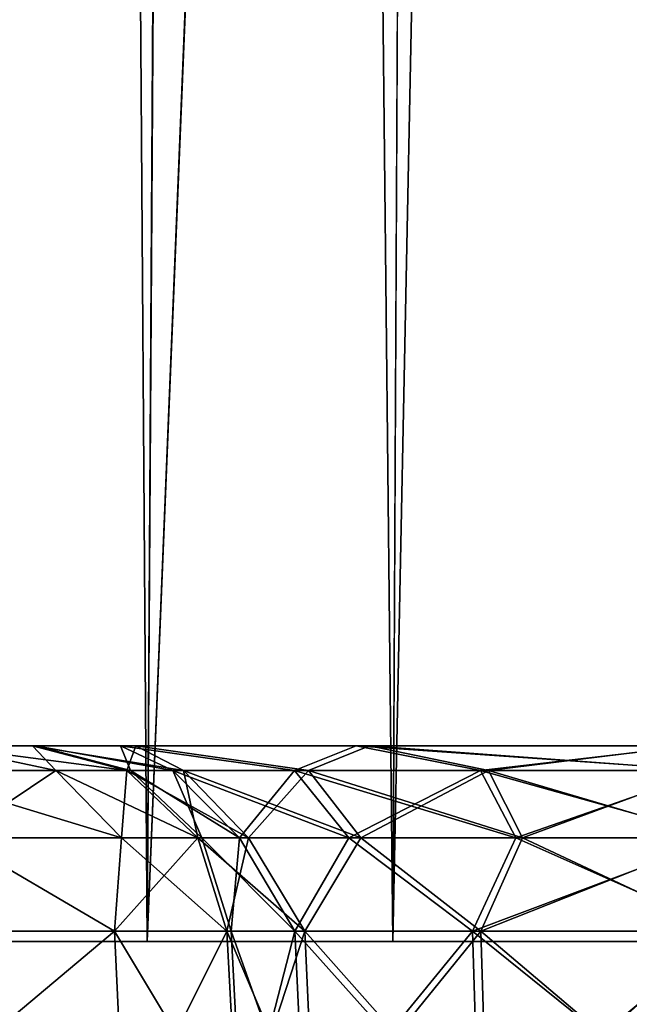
# Model space of a CAD drawing. Header units: millimetres. Extents: x -96 to 96, y -34 to 18.
# Tile 176 of 192: x 76.38 to 77.94, y -27.66 to -25.14. Entities that reach past the tile are written whole.
import ezdxf

# ---------------------------------------------------------------- set-up
doc = ezdxf.new("R2010")
doc.units = ezdxf.units.MM
doc.header["$LTSCALE"] = 65.185185
for name, color, linetype in [('111', 7, 'CONTINUOUS'), ('112', 7, 'CONTINUOUS'), ('116', 7, 'CONTINUOUS'), ('119', 7, 'CONTINUOUS'), ('120', 7, 'CONTINUOUS'), ('124', 7, 'CONTINUOUS'), ('127', 7, 'CONTINUOUS'), ('165', 7, 'CONTINUOUS'), ('166', 7, 'CONTINUOUS'), ('168', 7, 'CONTINUOUS'), ('169', 7, 'CONTINUOUS'), ('170', 7, 'CONTINUOUS'), ('172', 7, 'CONTINUOUS'), ('173', 7, 'CONTINUOUS'), ('18', 7, 'CONTINUOUS'), ('19', 7, 'CONTINUOUS'), ('32', 7, 'CONTINUOUS'), ('33', 7, 'CONTINUOUS'), ('34', 7, 'CONTINUOUS'), ('46', 7, 'CONTINUOUS'), ('68', 7, 'CONTINUOUS'), ('70', 7, 'CONTINUOUS')]:
    doc.layers.add(name, color=color, linetype=linetype)

msp = doc.modelspace()

# ---------------------------------------------------------------- linework, layer by layer
at = {"layer": '111', "color": 7, "linetype": 'Continuous'}
for points in [[(76.6204, -27.4738, -21.7861), (75.9934, -28, -22.6699), (75.9748, -27.4738, -22.6496), (76.6204, -27.4738, -21.7861)], [(76.6452, -28, -21.7982), (75.9934, -28, -22.6699), (76.6204, -27.4738, -21.7861), (76.6452, -28, -21.7982)], [(76.9085, -27.4738, -20.747), (76.6452, -28, -21.7982), (76.6204, -27.4738, -21.7861), (76.9085, -27.4738, -20.747)], [(76.936, -28, -20.7494), (76.6452, -28, -21.7982), (76.9085, -27.4738, -20.747), (76.936, -28, -20.7494)]]:
    msp.add_3dface(points, dxfattribs=at)
at = {"layer": '112', "color": 7, "linetype": 'Continuous'}
for points in [[(76.936, -28, -20.7494), (76.9085, -27.4738, -20.747), (77.1079, -27.4738, -20.1122), (76.936, -28, -20.7494)], [(76.936, -28, -20.7494), (77.1079, -27.4738, -20.1122), (77.1318, -28, -20.126), (76.936, -28, -20.7494)], [(77.1079, -27.4738, -20.1122), (77.5582, -27.4738, -19.6224), (77.1318, -28, -20.126), (77.1079, -27.4738, -20.1122)], [(77.1318, -28, -20.126), (77.5582, -27.4738, -19.6224), (77.574, -28, -19.645), (77.1318, -28, -20.126)], [(77.5582, -27.4738, -19.6224), (78.1741, -27.4738, -19.3704), (77.574, -28, -19.645), (77.5582, -27.4738, -19.6224)], [(77.574, -28, -19.645), (78.1741, -27.4738, -19.3704), (78.1787, -28, -19.3976), (77.574, -28, -19.645)]]:
    msp.add_3dface(points, dxfattribs=at)
at = {"layer": '116', "color": 7, "linetype": 'Continuous'}
for points in [[(77.0821, -27.4738, -11.8131), (76.919, -27.4738, -11.1264), (77.1067, -28, -11.8008), (77.0821, -27.4738, -11.8131)], [(77.1067, -28, -11.8008), (76.919, -27.4738, -11.1264), (76.9466, -28, -11.1264), (77.1067, -28, -11.8008)], [(77.5529, -28, -12.3311), (77.0821, -27.4738, -11.8131), (77.1067, -28, -11.8008), (77.5529, -28, -12.3311)], [(77.5364, -27.4738, -12.3533), (77.0821, -27.4738, -11.8131), (77.5529, -28, -12.3311), (77.5364, -27.4738, -12.3533)], [(78.1898, -28, -12.6043), (78.1851, -27.4738, -12.6315), (77.5364, -27.4738, -12.3533), (78.1898, -28, -12.6043)], [(78.1898, -28, -12.6043), (77.5364, -27.4738, -12.3533), (77.5529, -28, -12.3311), (78.1898, -28, -12.6043)]]:
    msp.add_3dface(points, dxfattribs=at)
at = {"layer": '119', "color": 7, "linetype": 'Continuous'}
for points in [[(76.9466, -28, -11.1264), (76.919, -27.4738, -11.1264), (76.919, -27.4738, 11.1264), (76.9466, -28, -11.1264)], [(76.9466, -28, 11.1264), (76.9466, -28, -11.1264), (76.919, -27.4738, 11.1264), (76.9466, -28, 11.1264)]]:
    msp.add_3dface(points, dxfattribs=at)
at = {"layer": '120', "color": 7, "linetype": 'Continuous'}
for points in [[(76.9466, -28, 11.1264), (76.919, -27.4738, 11.1264), (77.0821, -27.4738, 11.8131), (76.9466, -28, 11.1264)], [(76.9466, -28, 11.1264), (77.0821, -27.4738, 11.8131), (77.1067, -28, 11.8008), (76.9466, -28, 11.1264)], [(77.0821, -27.4738, 11.8131), (77.5364, -27.4738, 12.3533), (77.1067, -28, 11.8008), (77.0821, -27.4738, 11.8131)], [(77.1067, -28, 11.8008), (77.5364, -27.4738, 12.3533), (77.5529, -28, 12.3311), (77.1067, -28, 11.8008)], [(77.5364, -27.4738, 12.3533), (78.1851, -27.4738, 12.6315), (77.5529, -28, 12.3311), (77.5364, -27.4738, 12.3533)], [(77.5529, -28, 12.3311), (78.1851, -27.4738, 12.6315), (78.1898, -28, 12.6043), (77.5529, -28, 12.3311)]]:
    msp.add_3dface(points, dxfattribs=at)
at = {"layer": '124', "color": 7, "linetype": 'Continuous'}
for points in [[(77.1079, -27.4738, 20.1122), (76.9085, -27.4738, 20.747), (77.1318, -28, 20.126), (77.1079, -27.4738, 20.1122)], [(77.1318, -28, 20.126), (76.9085, -27.4738, 20.747), (76.936, -28, 20.7494), (77.1318, -28, 20.126)], [(77.574, -28, 19.645), (77.1079, -27.4738, 20.1122), (77.1318, -28, 20.126), (77.574, -28, 19.645)], [(77.5582, -27.4738, 19.6224), (77.1079, -27.4738, 20.1122), (77.574, -28, 19.645), (77.5582, -27.4738, 19.6224)], [(78.1787, -28, 19.3976), (78.1741, -27.4738, 19.3704), (77.5582, -27.4738, 19.6224), (78.1787, -28, 19.3976)], [(78.1787, -28, 19.3976), (77.5582, -27.4738, 19.6224), (77.574, -28, 19.645), (78.1787, -28, 19.3976)]]:
    msp.add_3dface(points, dxfattribs=at)
at = {"layer": '127', "color": 7, "linetype": 'Continuous'}
for points in [[(75.9934, -28, 22.6699), (76.6452, -28, 21.7982), (75.9748, -27.4738, 22.6496), (75.9934, -28, 22.6699)], [(75.9748, -27.4738, 22.6496), (76.6452, -28, 21.7982), (76.6204, -27.4738, 21.7861), (75.9748, -27.4738, 22.6496)], [(76.6452, -28, 21.7982), (76.936, -28, 20.7494), (76.6204, -27.4738, 21.7861), (76.6452, -28, 21.7982)], [(76.936, -28, 20.7494), (76.9085, -27.4738, 20.747), (76.6204, -27.4738, 21.7861), (76.936, -28, 20.7494)]]:
    msp.add_3dface(points, dxfattribs=at)
at = {"layer": '165', "color": 7, "linetype": 'Continuous'}
for points in [[(76.4701, -27.0626, 21.4922), (76.1722, -27, 21.566), (76.0713, -27.0626, 22.1721), (76.4701, -27.0626, 21.4922)], [(76.6523, -27.0626, 20.7253), (76.1722, -27, 21.566), (76.4701, -27.0626, 21.4922), (76.6523, -27.0626, 20.7253)], [(76.411, -27, 20.7048), (76.1722, -27, 21.566), (76.6523, -27.0626, 20.7253), (76.411, -27, 20.7048)], [(76.4701, -27.0626, 21.4922), (76.0713, -27.0626, 22.1721), (76.6388, -27.2351, 21.5599), (76.4701, -27.0626, 21.4922)], [(76.6388, -27.2351, 21.5599), (76.0713, -27.0626, 22.1721), (76.2127, -27.2351, 22.2863), (76.6388, -27.2351, 21.5599)], [(76.6523, -27.0626, 20.7253), (76.4701, -27.0626, 21.4922), (76.8335, -27.235, 20.7407), (76.6523, -27.0626, 20.7253)], [(76.8335, -27.235, 20.7407), (76.4701, -27.0626, 21.4922), (76.6388, -27.2351, 21.5599), (76.8335, -27.235, 20.7407)], [(75.9748, -27.4738, 22.6496), (76.6204, -27.4738, 21.7861), (76.2127, -27.2351, 22.2863), (75.9748, -27.4738, 22.6496)], [(76.6204, -27.4738, 21.7861), (76.6388, -27.2351, 21.5599), (76.2127, -27.2351, 22.2863), (76.6204, -27.4738, 21.7861)], [(76.6204, -27.4738, 21.7861), (76.9085, -27.4738, 20.747), (76.6388, -27.2351, 21.5599), (76.6204, -27.4738, 21.7861)], [(76.9085, -27.4738, 20.747), (76.8335, -27.235, 20.7407), (76.6388, -27.2351, 21.5599), (76.9085, -27.4738, 20.747)]]:
    msp.add_3dface(points, dxfattribs=at)
at = {"layer": '166', "color": 7, "linetype": 'Continuous'}
for points in [[(76.6755, -27, 19.8625), (76.411, -27, 20.7048), (76.7968, -27.0626, 20.1583), (76.6755, -27, 19.8625)], [(76.411, -27, 20.7048), (76.6523, -27.0626, 20.7253), (76.7968, -27.0626, 20.1583), (76.411, -27, 20.7048)], [(77.1168, -27.0626, 19.6685), (76.6755, -27, 19.8625), (76.7968, -27.0626, 20.1583), (77.1168, -27.0626, 19.6685)], [(77.2731, -27, 19.2125), (76.6755, -27, 19.8625), (77.1168, -27.0626, 19.6685), (77.2731, -27, 19.2125)], [(77.5781, -27.0627, 19.3086), (77.2731, -27, 19.2125), (77.1168, -27.0626, 19.6685), (77.5781, -27.0627, 19.3086)], [(78.131, -27.0627, 19.1172), (77.2731, -27, 19.2125), (77.5781, -27.0627, 19.3086), (78.131, -27.0627, 19.1172)], [(78.0903, -27, 18.8782), (77.2731, -27, 19.2125), (78.131, -27.0627, 19.1172), (78.0903, -27, 18.8782)], [(76.6523, -27.0626, 20.7253), (76.8335, -27.235, 20.7407), (76.9632, -27.2351, 20.2314), (76.6523, -27.0626, 20.7253)], [(76.7968, -27.0626, 20.1583), (76.6523, -27.0626, 20.7253), (76.9632, -27.2351, 20.2314), (76.7968, -27.0626, 20.1583)], [(77.1168, -27.0626, 19.6685), (76.7968, -27.0626, 20.1583), (77.2507, -27.2351, 19.7916), (77.1168, -27.0626, 19.6685)], [(77.2507, -27.2351, 19.7916), (76.7968, -27.0626, 20.1583), (76.9632, -27.2351, 20.2314), (77.2507, -27.2351, 19.7916)], [(77.6649, -27.2352, 19.4683), (77.1168, -27.0626, 19.6685), (77.2507, -27.2351, 19.7916), (77.6649, -27.2352, 19.4683)], [(77.5781, -27.0627, 19.3086), (77.1168, -27.0626, 19.6685), (77.6649, -27.2352, 19.4683), (77.5781, -27.0627, 19.3086)], [(78.1615, -27.2353, 19.2964), (77.5781, -27.0627, 19.3086), (77.6649, -27.2352, 19.4683), (78.1615, -27.2353, 19.2964)], [(78.131, -27.0627, 19.1172), (77.5781, -27.0627, 19.3086), (78.1615, -27.2353, 19.2964), (78.131, -27.0627, 19.1172)], [(76.9085, -27.4738, 20.747), (77.1079, -27.4738, 20.1122), (76.8335, -27.235, 20.7407), (76.9085, -27.4738, 20.747)], [(76.8335, -27.235, 20.7407), (77.1079, -27.4738, 20.1122), (76.9632, -27.2351, 20.2314), (76.8335, -27.235, 20.7407)], [(77.1079, -27.4738, 20.1122), (77.2507, -27.2351, 19.7916), (76.9632, -27.2351, 20.2314), (77.1079, -27.4738, 20.1122)], [(77.1079, -27.4738, 20.1122), (77.5582, -27.4738, 19.6224), (77.2507, -27.2351, 19.7916), (77.1079, -27.4738, 20.1122)], [(77.5582, -27.4738, 19.6224), (77.6649, -27.2352, 19.4683), (77.2507, -27.2351, 19.7916), (77.5582, -27.4738, 19.6224)], [(77.5582, -27.4738, 19.6224), (78.1741, -27.4738, 19.3704), (77.6649, -27.2352, 19.4683), (77.5582, -27.4738, 19.6224)], [(78.1741, -27.4738, 19.3704), (78.1615, -27.2353, 19.2964), (77.6649, -27.2352, 19.4683), (78.1741, -27.4738, 19.3704)]]:
    msp.add_3dface(points, dxfattribs=at)
at = {"layer": '168', "color": 7, "linetype": 'Continuous'}
for points in [[(76.4197, -27, 11.1264), (76.636, -27, 12.0376), (76.6619, -27.0626, 11.1264), (76.4197, -27, 11.1264)], [(76.7699, -27.0626, 11.7379), (76.636, -27, 12.0376), (77.0809, -27.0626, 12.2753), (76.7699, -27.0626, 11.7379)], [(76.6619, -27.0626, 11.1264), (76.636, -27, 12.0376), (76.7699, -27.0626, 11.7379), (76.6619, -27.0626, 11.1264)], [(76.636, -27, 12.0376), (77.239, -27, 12.7543), (77.0809, -27.0626, 12.2753), (76.636, -27, 12.0376)], [(77.0809, -27.0626, 12.2753), (77.239, -27, 12.7543), (77.5572, -27.0626, 12.6737), (77.0809, -27.0626, 12.2753)], [(77.239, -27, 12.7543), (78.0997, -27, 13.1234), (77.5572, -27.0626, 12.6737), (77.239, -27, 12.7543)], [(78.0997, -27, 13.1234), (78.1411, -27.0626, 12.8848), (77.5572, -27.0626, 12.6737), (78.0997, -27, 13.1234)], [(76.6619, -27.0626, 11.1264), (76.7699, -27.0626, 11.7379), (76.8437, -27.235, 11.1264), (76.6619, -27.0626, 11.1264)], [(76.7699, -27.0626, 11.7379), (77.0809, -27.0626, 12.2753), (76.9407, -27.235, 11.6756), (76.7699, -27.0626, 11.7379)], [(76.8437, -27.235, 11.1264), (76.7699, -27.0626, 11.7379), (76.9407, -27.235, 11.6756), (76.8437, -27.235, 11.1264)], [(76.9407, -27.235, 11.6756), (77.0809, -27.0626, 12.2753), (77.22, -27.235, 12.1583), (76.9407, -27.235, 11.6756)], [(77.0809, -27.0626, 12.2753), (77.5572, -27.0626, 12.6737), (77.22, -27.235, 12.1583), (77.0809, -27.0626, 12.2753)], [(77.22, -27.235, 12.1583), (77.5572, -27.0626, 12.6737), (77.6478, -27.235, 12.5161), (77.22, -27.235, 12.1583)], [(77.5572, -27.0626, 12.6737), (78.1411, -27.0626, 12.8848), (77.6478, -27.235, 12.5161), (77.5572, -27.0626, 12.6737)], [(78.1411, -27.0626, 12.8848), (78.1722, -27.235, 12.7056), (77.6478, -27.235, 12.5161), (78.1411, -27.0626, 12.8848)], [(76.919, -27.4738, 11.1264), (76.8437, -27.235, 11.1264), (76.9407, -27.235, 11.6756), (76.919, -27.4738, 11.1264)], [(77.0821, -27.4738, 11.8131), (76.919, -27.4738, 11.1264), (76.9407, -27.235, 11.6756), (77.0821, -27.4738, 11.8131)], [(77.0821, -27.4738, 11.8131), (76.9407, -27.235, 11.6756), (77.22, -27.235, 12.1583), (77.0821, -27.4738, 11.8131)], [(77.5364, -27.4738, 12.3533), (77.0821, -27.4738, 11.8131), (77.22, -27.235, 12.1583), (77.5364, -27.4738, 12.3533)], [(77.5364, -27.4738, 12.3533), (77.22, -27.235, 12.1583), (77.6478, -27.235, 12.5161), (77.5364, -27.4738, 12.3533)], [(78.1851, -27.4738, 12.6315), (77.5364, -27.4738, 12.3533), (78.1722, -27.235, 12.7056), (78.1851, -27.4738, 12.6315)], [(78.1722, -27.235, 12.7056), (77.5364, -27.4738, 12.3533), (77.6478, -27.235, 12.5161), (78.1722, -27.235, 12.7056)]]:
    msp.add_3dface(points, dxfattribs=at)
at = {"layer": '169', "color": 7, "linetype": 'Continuous'}
for points in [[(76.4197, -27, -11.1264), (76.6619, -27.0626, 11.1264), (76.6619, -27.0626, -11.1264), (76.4197, -27, -11.1264)], [(76.4197, -27, -11.1264), (76.4197, -27, 11.1264), (76.6619, -27.0626, 11.1264), (76.4197, -27, -11.1264)], [(76.6619, -27.0626, -11.1264), (76.8437, -27.235, 11.1264), (76.8437, -27.235, -11.1264), (76.6619, -27.0626, -11.1264)], [(76.6619, -27.0626, 11.1264), (76.8437, -27.235, 11.1264), (76.6619, -27.0626, -11.1264), (76.6619, -27.0626, 11.1264)], [(76.8437, -27.235, 11.1264), (76.919, -27.4738, 11.1264), (76.8437, -27.235, -11.1264), (76.8437, -27.235, 11.1264)], [(76.919, -27.4738, 11.1264), (76.919, -27.4738, -11.1264), (76.8437, -27.235, -11.1264), (76.919, -27.4738, 11.1264)]]:
    msp.add_3dface(points, dxfattribs=at)
at = {"layer": '170', "color": 7, "linetype": 'Continuous'}
for points in [[(76.636, -27, -12.0376), (76.4197, -27, -11.1264), (76.7699, -27.0626, -11.7379), (76.636, -27, -12.0376)], [(76.4197, -27, -11.1264), (76.6619, -27.0626, -11.1264), (76.7699, -27.0626, -11.7379), (76.4197, -27, -11.1264)], [(77.239, -27, -12.7543), (76.636, -27, -12.0376), (77.0809, -27.0626, -12.2753), (77.239, -27, -12.7543)], [(77.0809, -27.0626, -12.2753), (76.636, -27, -12.0376), (76.7699, -27.0626, -11.7379), (77.0809, -27.0626, -12.2753)], [(77.5572, -27.0627, -12.6736), (77.239, -27, -12.7543), (77.0809, -27.0626, -12.2753), (77.5572, -27.0627, -12.6736)], [(78.1412, -27.0627, -12.8846), (77.239, -27, -12.7543), (77.5572, -27.0627, -12.6736), (78.1412, -27.0627, -12.8846)], [(78.0997, -27, -13.1234), (77.239, -27, -12.7543), (78.1412, -27.0627, -12.8846), (78.0997, -27, -13.1234)], [(76.6619, -27.0626, -11.1264), (76.8437, -27.235, -11.1264), (76.9407, -27.2351, -11.6756), (76.6619, -27.0626, -11.1264)], [(76.7699, -27.0626, -11.7379), (76.6619, -27.0626, -11.1264), (76.9407, -27.2351, -11.6756), (76.7699, -27.0626, -11.7379)], [(77.2201, -27.2351, -12.1582), (76.7699, -27.0626, -11.7379), (76.9407, -27.2351, -11.6756), (77.2201, -27.2351, -12.1582)], [(77.0809, -27.0626, -12.2753), (76.7699, -27.0626, -11.7379), (77.2201, -27.2351, -12.1582), (77.0809, -27.0626, -12.2753)], [(77.6478, -27.2352, -12.516), (77.0809, -27.0626, -12.2753), (77.2201, -27.2351, -12.1582), (77.6478, -27.2352, -12.516)], [(77.5572, -27.0627, -12.6736), (77.0809, -27.0626, -12.2753), (77.6478, -27.2352, -12.516), (77.5572, -27.0627, -12.6736)], [(78.1412, -27.0627, -12.8846), (77.5572, -27.0627, -12.6736), (78.1723, -27.2353, -12.7055), (78.1412, -27.0627, -12.8846)], [(78.1723, -27.2353, -12.7055), (77.5572, -27.0627, -12.6736), (77.6478, -27.2352, -12.516), (78.1723, -27.2353, -12.7055)], [(76.8437, -27.235, -11.1264), (77.0821, -27.4738, -11.8131), (76.9407, -27.2351, -11.6756), (76.8437, -27.235, -11.1264)], [(76.919, -27.4738, -11.1264), (77.0821, -27.4738, -11.8131), (76.8437, -27.235, -11.1264), (76.919, -27.4738, -11.1264)], [(77.0821, -27.4738, -11.8131), (77.2201, -27.2351, -12.1582), (76.9407, -27.2351, -11.6756), (77.0821, -27.4738, -11.8131)], [(77.0821, -27.4738, -11.8131), (77.5364, -27.4738, -12.3533), (77.2201, -27.2351, -12.1582), (77.0821, -27.4738, -11.8131)], [(77.5364, -27.4738, -12.3533), (77.6478, -27.2352, -12.516), (77.2201, -27.2351, -12.1582), (77.5364, -27.4738, -12.3533)], [(77.5364, -27.4738, -12.3533), (78.1851, -27.4738, -12.6315), (77.6478, -27.2352, -12.516), (77.5364, -27.4738, -12.3533)], [(78.1851, -27.4738, -12.6315), (78.1723, -27.2353, -12.7055), (77.6478, -27.2352, -12.516), (78.1851, -27.4738, -12.6315)]]:
    msp.add_3dface(points, dxfattribs=at)
at = {"layer": '172', "color": 7, "linetype": 'Continuous'}
for points in [[(76.411, -27, -20.7048), (76.6755, -27, -19.8625), (76.6525, -27.0627, -20.7253), (76.411, -27, -20.7048)], [(76.6525, -27.0627, -20.7253), (76.6755, -27, -19.8625), (76.7969, -27.0627, -20.1583), (76.6525, -27.0627, -20.7253)], [(76.7969, -27.0627, -20.1583), (76.6755, -27, -19.8625), (77.1168, -27.0626, -19.6685), (76.7969, -27.0627, -20.1583)], [(76.6755, -27, -19.8625), (77.2731, -27, -19.2125), (77.1168, -27.0626, -19.6685), (76.6755, -27, -19.8625)], [(77.1168, -27.0626, -19.6685), (77.2731, -27, -19.2125), (77.5781, -27.0626, -19.3085), (77.1168, -27.0626, -19.6685)], [(77.2731, -27, -19.2125), (78.0903, -27, -18.8782), (77.5781, -27.0626, -19.3085), (77.2731, -27, -19.2125)], [(78.0903, -27, -18.8782), (78.1309, -27.0626, -19.117), (77.5781, -27.0626, -19.3085), (78.0903, -27, -18.8782)], [(76.6525, -27.0627, -20.7253), (76.7969, -27.0627, -20.1583), (76.8336, -27.2353, -20.7407), (76.6525, -27.0627, -20.7253)], [(76.7969, -27.0627, -20.1583), (77.1168, -27.0626, -19.6685), (76.9633, -27.2352, -20.2315), (76.7969, -27.0627, -20.1583)], [(76.8336, -27.2353, -20.7407), (76.7969, -27.0627, -20.1583), (76.9633, -27.2352, -20.2315), (76.8336, -27.2353, -20.7407)], [(76.9633, -27.2352, -20.2315), (77.1168, -27.0626, -19.6685), (77.2507, -27.2351, -19.7916), (76.9633, -27.2352, -20.2315)], [(77.1168, -27.0626, -19.6685), (77.5781, -27.0626, -19.3085), (77.2507, -27.2351, -19.7916), (77.1168, -27.0626, -19.6685)], [(77.2507, -27.2351, -19.7916), (77.5781, -27.0626, -19.3085), (77.6649, -27.2351, -19.4682), (77.2507, -27.2351, -19.7916)], [(77.5781, -27.0626, -19.3085), (78.1309, -27.0626, -19.117), (77.6649, -27.2351, -19.4682), (77.5781, -27.0626, -19.3085)], [(78.1309, -27.0626, -19.117), (78.1615, -27.235, -19.2962), (77.6649, -27.2351, -19.4682), (78.1309, -27.0626, -19.117)], [(76.9085, -27.4738, -20.747), (76.8336, -27.2353, -20.7407), (76.9633, -27.2352, -20.2315), (76.9085, -27.4738, -20.747)], [(77.1079, -27.4738, -20.1122), (76.9085, -27.4738, -20.747), (76.9633, -27.2352, -20.2315), (77.1079, -27.4738, -20.1122)], [(77.1079, -27.4738, -20.1122), (76.9633, -27.2352, -20.2315), (77.2507, -27.2351, -19.7916), (77.1079, -27.4738, -20.1122)], [(77.5582, -27.4738, -19.6224), (77.1079, -27.4738, -20.1122), (77.2507, -27.2351, -19.7916), (77.5582, -27.4738, -19.6224)], [(77.5582, -27.4738, -19.6224), (77.2507, -27.2351, -19.7916), (77.6649, -27.2351, -19.4682), (77.5582, -27.4738, -19.6224)], [(78.1615, -27.235, -19.2962), (77.5582, -27.4738, -19.6224), (77.6649, -27.2351, -19.4682), (78.1615, -27.235, -19.2962)], [(78.1741, -27.4738, -19.3704), (77.5582, -27.4738, -19.6224), (78.1615, -27.235, -19.2962), (78.1741, -27.4738, -19.3704)]]:
    msp.add_3dface(points, dxfattribs=at)
at = {"layer": '173', "color": 7, "linetype": 'Continuous'}
for points in [[(76.0714, -27.0627, -22.1722), (76.1722, -27, -21.566), (76.4702, -27.0627, -21.4922), (76.0714, -27.0627, -22.1722)], [(76.1722, -27, -21.566), (76.411, -27, -20.7048), (76.4702, -27.0627, -21.4922), (76.1722, -27, -21.566)], [(76.411, -27, -20.7048), (76.6525, -27.0627, -20.7253), (76.4702, -27.0627, -21.4922), (76.411, -27, -20.7048)], [(76.0714, -27.0627, -22.1722), (76.4702, -27.0627, -21.4922), (76.2128, -27.2353, -22.2863), (76.0714, -27.0627, -22.1722)], [(76.2128, -27.2353, -22.2863), (76.4702, -27.0627, -21.4922), (76.6389, -27.2353, -21.56), (76.2128, -27.2353, -22.2863)], [(76.4702, -27.0627, -21.4922), (76.6525, -27.0627, -20.7253), (76.6389, -27.2353, -21.56), (76.4702, -27.0627, -21.4922)], [(76.6525, -27.0627, -20.7253), (76.8336, -27.2353, -20.7407), (76.6389, -27.2353, -21.56), (76.6525, -27.0627, -20.7253)], [(76.6204, -27.4738, -21.7861), (75.9748, -27.4738, -22.6496), (76.2128, -27.2353, -22.2863), (76.6204, -27.4738, -21.7861)], [(76.6204, -27.4738, -21.7861), (76.2128, -27.2353, -22.2863), (76.6389, -27.2353, -21.56), (76.6204, -27.4738, -21.7861)], [(76.8336, -27.2353, -20.7407), (76.6204, -27.4738, -21.7861), (76.6389, -27.2353, -21.56), (76.8336, -27.2353, -20.7407)], [(76.9085, -27.4738, -20.747), (76.6204, -27.4738, -21.7861), (76.8336, -27.2353, -20.7407), (76.9085, -27.4738, -20.747)]]:
    msp.add_3dface(points, dxfattribs=at)
at = {"layer": '18', "color": 7, "linetype": 'Continuous'}
for points in [[(77.333, -27.5, -18.1299), (78.0859, 10.2026, -18.4274), (78.2324, -27.5, -18.0513), (77.333, -27.5, -18.1299)], [(77.4181, -9.9704, -18.2923), (78.0859, 10.2026, -18.4274), (77.333, -27.5, -18.1299), (77.4181, -9.9704, -18.2923)], [(78.2324, -27.5, -13.9487), (77.5225, 10.2026, -13.5256), (77.4172, -10.1529, -13.7093), (78.2324, -27.5, -13.9487)], [(78.0859, 10.2026, -13.5726), (77.5225, 10.2026, -13.5256), (78.2324, -27.5, -13.9487), (78.0859, 10.2026, -13.5726)], [(77.333, -27.5, -13.8701), (78.2324, -27.5, -13.9487), (77.4172, -10.1529, -13.7093), (77.333, -27.5, -13.8701)]]:
    msp.add_3dface(points, dxfattribs=at)
at = {"layer": '19', "color": 7, "linetype": 'Continuous'}
for points in [[(77.333, -27.5, 13.8701), (78.0859, 10.2026, 13.5726), (78.2324, -27.5, 13.9487), (77.333, -27.5, 13.8701)], [(77.4181, -9.9704, 13.7077), (78.0859, 10.2026, 13.5726), (77.333, -27.5, 13.8701), (77.4181, -9.9704, 13.7077)], [(78.2324, -27.5, 18.0513), (77.5225, 10.2026, 18.4744), (77.4172, -10.1529, 18.2907), (78.2324, -27.5, 18.0513)], [(78.0859, 10.2026, 18.4274), (77.5225, 10.2026, 18.4744), (78.2324, -27.5, 18.0513), (78.0859, 10.2026, 18.4274)], [(77.333, -27.5, 18.1299), (78.2324, -27.5, 18.0513), (77.4172, -10.1529, 18.2907), (77.333, -27.5, 18.1299)]]:
    msp.add_3dface(points, dxfattribs=at)
at = {"layer": '32', "color": 7, "linetype": 'Continuous'}
for points in [[(76.4317, 10.2038, 18.8965), (76.0943, 10.2035, 19.3887), (76.154, -27.5, 18.4935), (76.4317, 10.2038, 18.8965)], [(76.7044, -27.5, 18.1849), (76.4317, 10.2038, 18.8965), (76.154, -27.5, 18.4935), (76.7044, -27.5, 18.1849)], [(76.9342, 10.2035, 18.5747), (76.4317, 10.2038, 18.8965), (76.7044, -27.5, 18.1849), (76.9342, 10.2035, 18.5747)], [(77.333, -27.5, 18.1299), (76.9342, 10.2035, 18.5747), (76.7044, -27.5, 18.1849), (77.333, -27.5, 18.1299)], [(77.333, -27.5, 18.1299), (77.4172, -10.1529, 18.2907), (76.9342, 10.2035, 18.5747), (77.333, -27.5, 18.1299)]]:
    msp.add_3dface(points, dxfattribs=at)
at = {"layer": '33', "color": 7, "linetype": 'Continuous'}
for points in [[(76.0943, 10.2035, 12.6113), (76.4317, 10.2038, 13.1035), (76.1541, -27.5, 13.5065), (76.0943, 10.2035, 12.6113)], [(76.1541, -27.5, 13.5065), (76.4317, 10.2038, 13.1035), (76.7046, -27.5, 13.8152), (76.1541, -27.5, 13.5065)], [(76.4317, 10.2038, 13.1035), (76.9342, 10.2035, 13.4253), (76.7046, -27.5, 13.8152), (76.4317, 10.2038, 13.1035)], [(76.9342, 10.2035, 13.4253), (77.4181, -9.9704, 13.7077), (76.7046, -27.5, 13.8152), (76.9342, 10.2035, 13.4253)], [(77.4181, -9.9704, 13.7077), (77.333, -27.5, 13.8701), (76.7046, -27.5, 13.8152), (77.4181, -9.9704, 13.7077)]]:
    msp.add_3dface(points, dxfattribs=at)
at = {"layer": '34', "color": 7, "linetype": 'Continuous'}
for points in [[(76.4317, 10.2038, -13.1035), (76.0943, 10.2035, -12.6113), (76.154, -27.5, -13.5065), (76.4317, 10.2038, -13.1035)], [(76.7044, -27.5, -13.8151), (76.4317, 10.2038, -13.1035), (76.154, -27.5, -13.5065), (76.7044, -27.5, -13.8151)], [(76.9342, 10.2035, -13.4253), (76.4317, 10.2038, -13.1035), (76.7044, -27.5, -13.8151), (76.9342, 10.2035, -13.4253)], [(77.333, -27.5, -13.8701), (76.9342, 10.2035, -13.4253), (76.7044, -27.5, -13.8151), (77.333, -27.5, -13.8701)], [(77.333, -27.5, -13.8701), (77.4172, -10.1529, -13.7093), (76.9342, 10.2035, -13.4253), (77.333, -27.5, -13.8701)]]:
    msp.add_3dface(points, dxfattribs=at)
at = {"layer": '46', "color": 7, "linetype": 'Continuous'}
for points in [[(76.0943, 10.2035, -19.3887), (76.4317, 10.2038, -18.8965), (76.1541, -27.5, -18.4935), (76.0943, 10.2035, -19.3887)], [(76.1541, -27.5, -18.4935), (76.4317, 10.2038, -18.8965), (76.7046, -27.5, -18.1848), (76.1541, -27.5, -18.4935)], [(76.4317, 10.2038, -18.8965), (76.9342, 10.2035, -18.5747), (76.7046, -27.5, -18.1848), (76.4317, 10.2038, -18.8965)], [(76.9342, 10.2035, -18.5747), (77.4181, -9.9704, -18.2923), (76.7046, -27.5, -18.1848), (76.9342, 10.2035, -18.5747)], [(77.4181, -9.9704, -18.2923), (77.333, -27.5, -18.1299), (76.7046, -27.5, -18.1848), (77.4181, -9.9704, -18.2923)]]:
    msp.add_3dface(points, dxfattribs=at)
at = {"layer": '68', "color": 7, "linetype": 'Continuous'}
for points in [[(76.0039, -27.5, -12.0172), (76.457, -27.5, -12.8002), (76.345, -27.5, -14.5819), (76.0039, -27.5, -12.0172)], [(76.0039, -27.5, 12.0172), (76.345, -27.5, 14.5819), (76.457, -27.5, 12.8002), (76.0039, -27.5, 12.0172)], [(76.1793, -27.5, -19.5758), (76.345, -27.5, -17.4181), (76.9458, -27.5, -18.742), (76.1793, -27.5, -19.5758)], [(76.1793, -27.5, 19.5758), (76.9458, -27.5, 18.742), (76.345, -27.5, 17.4181), (76.1793, -27.5, 19.5758)], [(76.345, -27.5, -17.4181), (77.1033, -27.5, -17.8274), (76.9458, -27.5, -18.742), (76.345, -27.5, -17.4181)], [(76.345, -27.5, 17.4181), (76.9458, -27.5, 18.742), (77.1033, -27.5, 17.8274), (76.345, -27.5, 17.4181)], [(76.345, -27.5, -14.5819), (76.457, -27.5, -12.8002), (77.1033, -27.5, -14.1726), (76.345, -27.5, -14.5819)], [(76.345, -27.5, 14.5819), (77.1033, -27.5, 14.1726), (76.457, -27.5, 12.8002), (76.345, -27.5, 14.5819)], [(76.457, -27.5, -12.8002), (77.1509, -27.5, -13.3806), (77.1033, -27.5, -14.1726), (76.457, -27.5, -12.8002)], [(76.457, -27.5, 12.8002), (77.1033, -27.5, 14.1726), (77.1509, -27.5, 13.3806), (76.457, -27.5, 12.8002)], [(76.9458, -27.5, 18.742), (77.994, -27.5, 18.3132), (77.1033, -27.5, 17.8274), (76.9458, -27.5, 18.742)], [(76.9458, -27.5, -18.742), (77.9644, -27.5, -17.8583), (77.994, -27.5, -18.3132), (76.9458, -27.5, -18.742)], [(77.1033, -27.5, -17.8274), (77.9644, -27.5, -17.8583), (76.9458, -27.5, -18.742), (77.1033, -27.5, -17.8274)], [(77.1033, -27.5, 17.8274), (77.994, -27.5, 18.3132), (77.9644, -27.5, 17.8583), (77.1033, -27.5, 17.8274)], [(77.1033, -27.5, -14.1726), (77.1509, -27.5, -13.3806), (77.9644, -27.5, -14.1417), (77.1033, -27.5, -14.1726)], [(77.1033, -27.5, 14.1726), (77.9644, -27.5, 14.1417), (77.1509, -27.5, 13.3806), (77.1033, -27.5, 14.1726)], [(77.1509, -27.5, -13.3806), (78.0016, -27.5, -13.6881), (77.9644, -27.5, -14.1417), (77.1509, -27.5, -13.3806)], [(77.1509, -27.5, 13.3806), (77.9644, -27.5, 14.1417), (78.0016, -27.5, 13.6881), (77.1509, -27.5, 13.3806)]]:
    msp.add_3dface(points, dxfattribs=at)
at = {"layer": '70', "color": 7, "linetype": 'Continuous'}
for points in [[(76.045, -27, 12.0022), (76.4197, -27, 11.1264), (76.045, -27, -12.0022), (76.045, -27, 12.0022)], [(76.4904, -27, 12.772), (76.4197, -27, 11.1264), (76.045, -27, 12.0022), (76.4904, -27, 12.772)], [(76.045, -27, -12.0022), (76.4197, -27, -11.1264), (76.4904, -27, -12.772), (76.045, -27, -12.0022)], [(76.4197, -27, 11.1264), (76.4197, -27, -11.1264), (76.045, -27, -12.0022), (76.4197, -27, 11.1264)], [(76.411, -27, -20.7048), (76.1722, -27, -21.566), (76.2171, -27, -19.5976), (76.411, -27, -20.7048)], [(76.1722, -27, 21.566), (76.411, -27, 20.7048), (76.2171, -27, 19.5976), (76.1722, -27, 21.566)], [(76.9708, -27, -18.7779), (76.411, -27, -20.7048), (76.2171, -27, -19.5976), (76.9708, -27, -18.7779)], [(76.2171, -27, 19.5976), (76.6755, -27, 19.8625), (76.9708, -27, 18.7779), (76.2171, -27, 19.5976)], [(76.411, -27, 20.7048), (76.6755, -27, 19.8625), (76.2171, -27, 19.5976), (76.411, -27, 20.7048)], [(76.6755, -27, -19.8625), (76.411, -27, -20.7048), (76.9708, -27, -18.7779), (76.6755, -27, -19.8625)], [(76.636, -27, 12.0376), (76.4197, -27, 11.1264), (76.4904, -27, 12.772), (76.636, -27, 12.0376)], [(76.4197, -27, -11.1264), (76.636, -27, -12.0376), (76.4904, -27, -12.772), (76.4197, -27, -11.1264)], [(76.4904, -27, -12.772), (76.636, -27, -12.0376), (77.1727, -27, -13.3426), (76.4904, -27, -12.772)], [(77.1727, -27, 13.3426), (76.636, -27, 12.0376), (76.4904, -27, 12.772), (77.1727, -27, 13.3426)], [(76.636, -27, -12.0376), (77.239, -27, -12.7543), (77.1727, -27, -13.3426), (76.636, -27, -12.0376)], [(77.239, -27, 12.7543), (76.636, -27, 12.0376), (77.1727, -27, 13.3426), (77.239, -27, 12.7543)], [(77.2731, -27, -19.2125), (76.6755, -27, -19.8625), (76.9708, -27, -18.7779), (77.2731, -27, -19.2125)], [(76.6755, -27, 19.8625), (77.2731, -27, 19.2125), (76.9708, -27, 18.7779), (76.6755, -27, 19.8625)], [(78.0014, -27, -18.3564), (77.2731, -27, -19.2125), (76.9708, -27, -18.7779), (78.0014, -27, -18.3564)], [(76.9708, -27, 18.7779), (77.2731, -27, 19.2125), (78.0014, -27, 18.3564), (76.9708, -27, 18.7779)], [(77.1727, -27, -13.3426), (77.239, -27, -12.7543), (78.0091, -27, -13.645), (77.1727, -27, -13.3426)], [(78.0091, -27, 13.645), (77.239, -27, 12.7543), (77.1727, -27, 13.3426), (78.0091, -27, 13.645)], [(77.239, -27, -12.7543), (78.0997, -27, -13.1234), (78.0091, -27, -13.645), (77.239, -27, -12.7543)], [(78.0997, -27, 13.1234), (77.239, -27, 12.7543), (78.0091, -27, 13.645), (78.0997, -27, 13.1234)], [(78.0903, -27, -18.8782), (77.2731, -27, -19.2125), (78.0014, -27, -18.3564), (78.0903, -27, -18.8782)], [(77.2731, -27, 19.2125), (78.0903, -27, 18.8782), (78.0014, -27, 18.3564), (77.2731, -27, 19.2125)]]:
    msp.add_3dface(points, dxfattribs=at)

doc.saveas('drawing.dxf')
